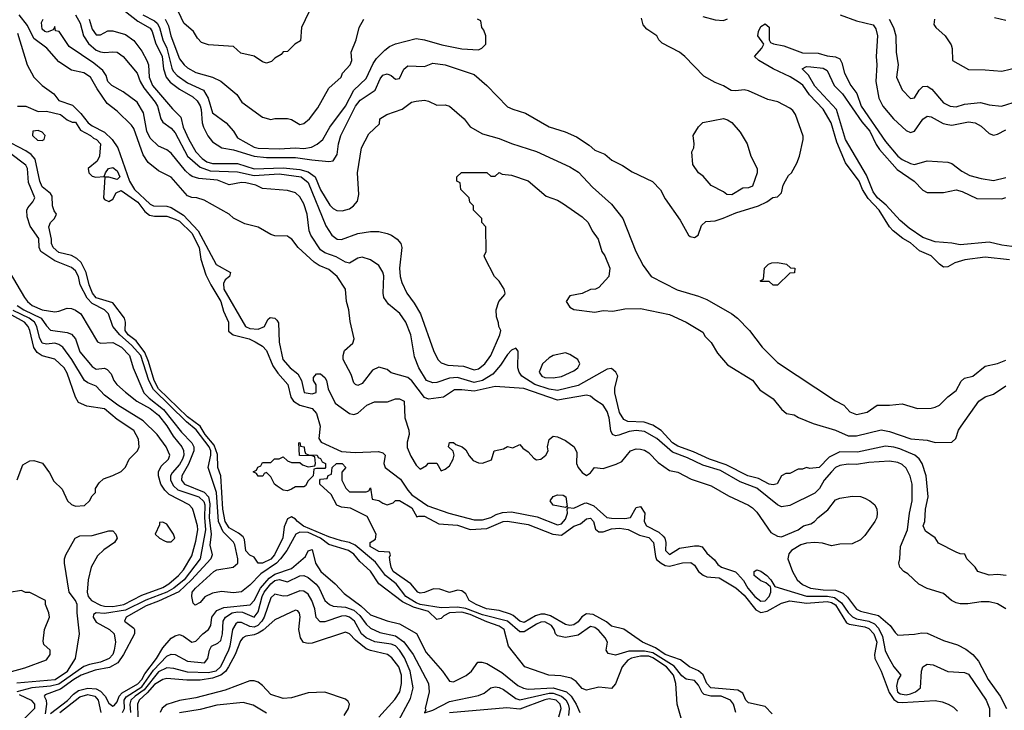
# Model space of a CAD drawing. Header units: inches. Extents: x 1793402 to 1900366, y 320852 to 470679.
# Tile 150 of 256: x 1821901 to 1826642, y 370921 to 374247. Entities that reach past the tile are written whole.
import ezdxf

# ---------------------------------------------------------------- set-up
doc = ezdxf.new("R2010")
doc.units = ezdxf.units.IN
doc.header["$MEASUREMENT"] = 0
doc.layers.add('B8327', color=7, linetype='Continuous')

msp = doc.modelspace()

# ---------------------------------------------------------------- linework, layer by layer
at = {"layer": 'B8327', "color": 4}
for points, elevation in [([(1823330, 374362), (1823258, 374210), (1823254, 374146), (1823226, 374130), (1823190, 374094), (1823170, 374092), (1823160.4, 374079.6), (1823130, 374062), (1823113.6, 374046.4), (1823090, 374038), (1823070, 374044.7), (1823030, 374071.3), (1822966.4, 374086.4), (1822930, 374118), (1822810, 374125.5), (1822777.3, 374137.3), (1822758, 374158), (1822738, 374190), (1822691.3, 374230), (1822665.4, 374285.4)], 236), ([(1826650, 371410.6), (1826610, 371434), (1826570, 371442.8), (1826530, 371442.8), (1826466.3, 371433.7), (1826430, 371433.4), (1826410, 371438), (1826387.3, 371450), (1826350, 371484), (1826270, 371508.4), (1826230, 371528), (1826177.7, 371577.7), (1826158.8, 371590), (1826138.8, 371610), (1826134, 371630), (1826139.1, 371650), (1826142.4, 371710), (1826176.5, 371790), (1826184.9, 371870), (1826198, 371930), (1826198.7, 372010), (1826188.7, 372048.7), (1826170, 372086.8), (1826150, 372105.5), (1826130, 372114.9), (1826090, 372121.6), (1825990, 372114.6), (1825930, 372105.3), (1825890, 372106.4), (1825850, 372099.5), (1825830, 372090.4), (1825810, 372070.4), (1825774.7, 372030), (1825753, 371990), (1825730, 371967.2), (1825610, 371907), (1825570, 371901.3), (1825550, 371910.3), (1825450, 371990.2), (1825370, 372020.7), (1825275.7, 372075.7), (1825190, 372101.6), (1825116.8, 372136.8), (1825044.2, 372164.2), (1824969.5, 372229.5), (1824910, 372263.9), (1824870, 372269.3), (1824836, 372264), (1824786.6, 372246.6), (1824770, 372243.8), (1824756, 372250), (1824746.9, 372266.9), (1824740.3, 372330), (1824730, 372360.7), (1824710, 372390.7), (1824670, 372416), (1824650, 372434.8), (1824630, 372439.1), (1824490, 372414.9), (1824328.3, 372471.7), (1824190, 372481.1), (1824090, 372457.6), (1824030, 372465.3), (1823995.6, 372464.4), (1823942, 372430), (1823870, 372420.4), (1823850, 372428.4), (1823790, 372508.4), (1823770, 372523.7), (1823690, 372546.7), (1823670, 372562), (1823630, 372573.4), (1823600.7, 372559.3), (1823550, 372494.8), (1823530, 372484.9), (1823518, 372490), (1823510, 372498), (1823497.6, 372537.6), (1823459.3, 372610), (1823458, 372630), (1823465.3, 372654.7), (1823504.7, 372690), (1823511, 372710), (1823493.2, 372793.2), (1823486.8, 372850), (1823474.8, 372890), (1823470.5, 372950), (1823430.4, 373010), (1823390, 373043.8), (1823342.7, 373062.8), (1823318.9, 373078.9), (1823242, 373150), (1823210.8, 373190), (1823198.8, 373198.8), (1823190, 373204), (1823130, 373206), (1823110, 373212.7), (1823050, 373247.7), (1822984.5, 373264.5), (1822930, 373291.3), (1822910, 373311), (1822790, 373378), (1822754, 373390), (1822730, 373390.7), (1822710, 373399.1), (1822630, 373488), (1822570, 373519.1), (1822519.9, 373559.9), (1822496.3, 373596.3), (1822450, 373722.8), (1822439.9, 373739.9), (1822370, 373807.3), (1822323.1, 373843.1), (1822273.8, 373913.8), (1822242, 373970), (1822210, 373990.4), (1822150, 374004.2), (1822090, 374043.7), (1822032.4, 374110), (1821970, 374155.8), (1821939.3, 374219.3), (1821899.1, 374270)], 204), ([(1822170.4, 374270), (1822192.9, 374230), (1822209.2, 374169.2), (1822231.9, 374131.9), (1822270, 374100.3), (1822290, 374092), (1822310, 374088.5), (1822350, 374093), (1822370, 374090.5), (1822398.8, 374070), (1822467.3, 373990), (1822482, 373950), (1822499.5, 373919.5), (1822553.1, 373850), (1822564.6, 373830), (1822580.4, 373770), (1822590, 373754), (1822630, 373725.5), (1822650, 373702), (1822709.3, 373589.3), (1822770, 373537.3), (1822819.1, 373519.1), (1822950, 373514.9), (1823030, 373496.3), (1823150, 373504.7), (1823256.3, 373490), (1823290, 373463), (1823374.9, 373254.9), (1823404.9, 373210), (1823430, 373190.7), (1823451.5, 373188.5), (1823530, 373217.3), (1823590, 373227.3), (1823630, 373226.8), (1823670, 373217.3), (1823691.3, 373210), (1823718, 373190), (1823736, 373170), (1823741, 373150), (1823730.6, 373050), (1823733.4, 373010), (1823740.9, 372980.9), (1823764.9, 372930), (1823801.3, 372881.3), (1823830.4, 372830.4), (1823893.2, 372653.2), (1823914.8, 372610), (1823930, 372594.8), (1823963.1, 372583.1), (1824038, 372578), (1824090, 372560.5), (1824110, 372564.9), (1824141.2, 372590), (1824169.2, 372630), (1824213.2, 372730), (1824218, 372750), (1824208, 372770), (1824207.3, 372787.3), (1824196.4, 372816.4), (1824195.3, 372850), (1824209, 372890), (1824236.5, 372923.5), (1824239, 372930), (1824234, 372950), (1824210, 372988), (1824188, 373010), (1824140.4, 373100.4), (1824138, 373110), (1824148, 373130), (1824146, 373250), (1824126, 373270), (1824126, 373290), (1824086, 373330), (1824086, 373350), (1824068.4, 373368.4), (1824066, 373390), (1824026, 373430), (1824022, 373462), (1824006, 373470), (1824006, 373490), (1824028.9, 373511.1), (1824150, 373512), (1824170, 373494), (1824190, 373494), (1824210, 373512), (1824223.6, 373503.6), (1824270, 373498), (1824350, 373471.3), (1824436.9, 373396.9), (1824490, 373378), (1824519.8, 373359.8), (1824610, 373298), (1824638, 373270), (1824658, 373230), (1824686, 373190), (1824704.7, 373130), (1824718, 373110), (1824742, 373050), (1824738, 373010), (1824690, 372958), (1824674, 372950), (1824650, 372948), (1824610, 372928.7), (1824550, 372918), (1824532, 372890), (1824550, 372862), (1824570, 372852), (1824670, 372838), (1824710, 372846), (1824756.5, 372843.5), (1824815.3, 372855.3), (1824890, 372856), (1825030, 372826.8), (1825110, 372790.8), (1825190, 372742), (1825202, 372722), (1825230, 372692), (1825261.4, 372641.4), (1825310, 372584.7), (1825430, 372511), (1825465.2, 372465.2), (1825530, 372421), (1825570, 372371.3), (1825594, 372350), (1825630, 372344.7), (1825650.9, 372330.9), (1825722, 372302), (1825830, 372270.6), (1825890, 372243.8), (1825930, 372242.4), (1826050, 372272), (1826090, 372264.2), (1826191.8, 372228.2), (1826270, 372222.8), (1826310, 372211.3), (1826390, 372212), (1826408, 372230), (1826422, 372270), (1826434, 372290), (1826519, 372410), (1826550, 372430.7), (1826590, 372444), (1826650, 372483.8)], 212), ([(1822410, 374286.5), (1822470, 374240.2), (1822530, 374206.7), (1822539.7, 374190), (1822555.2, 374135.2), (1822587.1, 374070), (1822594, 374010), (1822605.8, 373970), (1822626.5, 373946.5), (1822670, 373913.1), (1822735, 373875), (1822756.1, 373856.1), (1822770, 373833), (1822774.9, 373814.9), (1822780.2, 373750), (1822786.5, 373730), (1822807, 373687), (1822830, 373658.4), (1822874, 373630), (1822930, 373619.7), (1823031, 373590), (1823090, 373583.5), (1823230, 373584.1), (1823308.5, 373571.5), (1823390, 373564.9), (1823410, 373568), (1823430, 373598), (1823435.6, 373650), (1823447.1, 373690), (1823518, 373830), (1823540.8, 373859.2), (1823612.7, 373907.3), (1823637.3, 373962.8), (1823650, 373980.5), (1823670, 373986), (1823690, 373979.1), (1823710, 373960.4), (1823730, 373963.7), (1823751.4, 374008.6), (1823770, 374024.9), (1823850, 374021), (1823890, 374037.3), (1823950, 374030.4), (1824090, 373983), (1824150.7, 373930), (1824250, 373828.2), (1824275.6, 373815.6), (1824336.9, 373796.9), (1824450, 373730.4), (1824527.1, 373707.1), (1824582.4, 373682.4), (1824642.8, 373642.8), (1824670, 373618.8), (1824719.1, 373599.1), (1824752, 373570), (1824804.4, 373544.4), (1824850, 373514), (1824947.7, 373467.7), (1824987.3, 373427.3), (1825010, 373384.7), (1825082, 373282), (1825121, 373210), (1825130, 373202.8), (1825150, 373198), (1825168, 373210), (1825184.7, 373255.3), (1825205.2, 373274.8), (1825250, 373278), (1825289.1, 373290.9), (1825350, 373317.3), (1825458, 373350), (1825498, 373370), (1825528.4, 373391.6), (1825550, 373394), (1825570, 373414), (1825578, 373450), (1825588.4, 373471.6), (1825603.1, 373496.9), (1825618, 373510), (1825643.1, 373556.9), (1825655.3, 373590), (1825674, 373670), (1825673.6, 373686.4), (1825636, 373790), (1825624, 373810), (1825610, 373821.2), (1825551.7, 373851.7), (1825502.9, 373862.9), (1825410, 373905.2), (1825390, 373909), (1825350, 373904), (1825326.3, 373906.3), (1825290, 373929), (1825250, 373945.2), (1825195.5, 373975.5), (1825104, 374070), (1825079, 374090), (1824994.5, 374134.5), (1824979, 374150), (1824968.7, 374170), (1824921.6, 374201.6), (1824902.9, 374222.9), (1824895.1, 374255.1)], 224), ([(1822494.4, 374270), (1822550, 374241.3), (1822563.6, 374230), (1822574.4, 374210), (1822590.2, 374150), (1822610.1, 374110.1), (1822633, 374013), (1822640, 374000), (1822659.1, 373979.1), (1822710, 373943.1), (1822787, 373907), (1822808.7, 373870), (1822830, 373798), (1822896, 373750), (1822930.8, 373710), (1822950, 373678), (1823030, 373633), (1823050, 373627.8), (1823150, 373625.3), (1823230, 373630.4), (1823270, 373627), (1823306.2, 373633.8), (1823332.9, 373647.1), (1823360.9, 373670), (1823394.5, 373730), (1823470, 373830.7), (1823510, 373907.7), (1823570, 373964), (1823603.5, 374036.5), (1823619.5, 374060.5), (1823658.9, 374101.1), (1823682, 374118), (1823710.7, 374130.7), (1823810, 374156.3), (1823850.6, 374150.6), (1823933.6, 374126.4), (1824030, 374106), (1824110, 374102), (1824126, 374110), (1824146, 374130), (1824146, 374170), (1824136.4, 374196.4), (1824126, 374210), (1824122, 374242), (1824106, 374250)], 228), ([(1825190, 374263), (1825250, 374246), (1825290, 374244), (1825309.2, 374250.8)], 224), ([(1825851.3, 374270), (1825930, 374241.3), (1826010, 374222.8), (1826022.8, 374202.8), (1826032.4, 374170), (1826024.4, 374070), (1826027.7, 374030), (1826023, 373950), (1826038.4, 373870), (1826058, 373830), (1826108, 373770), (1826170, 373713), (1826190, 373703.8), (1826210, 373710.5), (1826250, 373767.3), (1826270, 373783), (1826290, 373779.3), (1826347.5, 373747.5), (1826370, 373741.6), (1826390, 373739.3), (1826470, 373755.5), (1826502, 373750), (1826530, 373734.8), (1826570, 373698.8), (1826590, 373691), (1826610, 373696), (1826650, 373717.3)], 224), ([(1826650, 374242.8), (1826595.3, 374255.3)], 236), ([(1826651.1, 371571.1), (1826610, 371576), (1826570, 371571.3), (1826514, 371590), (1826502, 371610), (1826462, 371650), (1826452.7, 371672.7), (1826430, 371674), (1826410, 371682), (1826325.4, 371725.4), (1826310, 371752), (1826263.5, 371783.5), (1826251.3, 371810), (1826258.8, 371830), (1826263, 371890), (1826276.3, 371950), (1826266, 372050), (1826246, 372110), (1826232.9, 372132.9), (1826210.7, 372150), (1826139.9, 372179.9), (1826110, 372188.9), (1826070, 372192.7), (1825935.2, 372164.8), (1825850, 372165.3), (1825799.4, 372140.6), (1825750, 372090.8), (1825706, 372086), (1825689, 372091), (1825670, 372082), (1825650, 372082), (1825610, 372062), (1825590, 372062), (1825568.9, 372051.1), (1825548.7, 372011.3), (1825530, 372006.8), (1825510, 372010.8), (1825458.3, 372038.3), (1825406.8, 372050), (1825302.7, 372102.7), (1825222, 372130), (1825146.2, 372166.2), (1825070, 372192.9), (1825044.2, 372210), (1824990, 372268.7), (1824950, 372294.9), (1824908.2, 372308.2), (1824830, 372312.2), (1824810, 372321.6), (1824790, 372354.8), (1824766.4, 372450), (1824766.4, 372473.6), (1824781, 372530), (1824771.3, 372550), (1824750, 372566.8), (1824730, 372564), (1824590, 372485.8), (1824490, 372461.3), (1824450, 372467.2), (1824381.6, 372490), (1824319.3, 372530), (1824305.5, 372550), (1824300.5, 372570), (1824301, 372650), (1824290, 372664.7), (1824270, 372656), (1824250, 372634.8), (1824216.4, 372583.6), (1824179.3, 372540.7), (1824130, 372509.2), (1824090, 372500.2), (1824010, 372524), (1823970, 372520.9), (1823910, 372499.5), (1823890, 372498.4), (1823860.7, 372510), (1823823.8, 372570), (1823802.8, 372622.8), (1823783.8, 372730), (1823760.5, 372790), (1823731.9, 372831.9), (1823677.5, 372877.5), (1823654.8, 372910), (1823650.6, 372930.6), (1823653.8, 373013.8), (1823650, 373031), (1823630, 373062.8), (1823590, 373090.6), (1823550, 373104), (1823530, 373098.8), (1823490, 373074.8), (1823470, 373078.8), (1823425.3, 373105.3), (1823370, 373124.4), (1823350, 373139.1), (1823303, 373210), (1823295.5, 373230), (1823285.5, 373310), (1823270, 373361), (1823250, 373394.8), (1823230, 373414), (1823190, 373424.9), (1823070, 373434.8), (1823038, 373450), (1822990, 373462), (1822970, 373463.1), (1822910, 373452), (1822854, 373474), (1822763.1, 373483.1), (1822731.9, 373491.9), (1822719.9, 373499.9), (1822699.2, 373519.2), (1822630, 373604), (1822610, 373621), (1822570, 373638.8), (1822530, 373676), (1822513, 373710), (1822498, 373798), (1822467.3, 373850), (1822399, 373899), (1822344.9, 373930), (1822326, 373950), (1822317.6, 373977.6), (1822302.3, 374002.3), (1822257.8, 374037.8), (1822138.8, 374118.8), (1822092, 374190), (1822074, 374194), (1822070, 374214), (1822062, 374198), (1822032.9, 374187.1), (1822022, 374190), (1822010, 374202), (1822006.4, 374233.6), (1822014, 374250)], 208), ([(1822236, 374250), (1822250, 374201), (1822270, 374174), (1822290, 374174.8), (1822326.3, 374193.7), (1822350, 374194), (1822410, 374176.4), (1822450, 374147.3), (1822490, 374095.5), (1822514, 374050), (1822520.8, 374030), (1822525.2, 373970), (1822540.7, 373930), (1822637.3, 373817.3), (1822677.5, 373777.5), (1822689.1, 373730), (1822714.9, 373670), (1822749, 373610), (1822779.1, 373579.1), (1822802.7, 373562.7), (1822830, 373554), (1822950, 373554), (1823030, 373528.6), (1823170, 373532.9), (1823250, 373525.1), (1823290, 373514.8), (1823323.2, 373490), (1823350, 373428.2), (1823394, 373354), (1823410, 373338), (1823428.6, 373328.6), (1823453.8, 373326.2), (1823490, 373336.3), (1823509.2, 373350), (1823527.2, 373372.8), (1823534.5, 373405.5), (1823528.5, 373510), (1823547.6, 373630), (1823582.7, 373697.3), (1823634, 373746), (1823635.3, 373770), (1823668.7, 373790), (1823743.2, 373816.8), (1823788, 373850), (1823810, 373854.8), (1823850, 373858.8), (1823870, 373854.8), (1823910, 373834.8), (1823950, 373836.3), (1823970, 373830.6), (1824042, 373770), (1824070, 373731), (1824130, 373697.3), (1824210, 373675.5), (1824270, 373650.6), (1824390, 373612.7), (1824550, 373539.1), (1824592.3, 373512.3), (1824659.9, 373439.9), (1824750, 373358.8), (1824806, 373290), (1824867.7, 373130), (1824902.8, 373062.8), (1824941, 373010), (1825066.2, 372946.2), (1825170, 372916.3), (1825210, 372899.1), (1825330.3, 372830.3), (1825357.3, 372810), (1825416, 372750), (1825476, 372670), (1825550, 372596), (1825830, 372411), (1825870, 372391), (1825898, 372358), (1825930, 372345.5), (1825982.5, 372357.5), (1826030, 372391.3), (1826090, 372391), (1826150, 372397.3), (1826224.7, 372375.3), (1826290, 372376), (1826310, 372381), (1826330, 372391.3), (1826369.5, 372430.5), (1826410, 372461), (1826434.5, 372505.5), (1826450, 372521), (1826490, 372531), (1826550, 372578.8), (1826610, 372590.8), (1826650, 372607.3)], 216), ([(1822602.3, 374250), (1822617.6, 374217.6), (1822629.1, 374170), (1822670, 374058.8), (1822693.4, 374030), (1822710, 374015.5), (1822750, 373993), (1822830, 373971), (1822870, 373950.8), (1822947.5, 373887.5), (1822971.3, 373850), (1823070, 373778), (1823110, 373766), (1823129, 373771), (1823190, 373771.3), (1823210, 373766), (1823250, 373742.8), (1823270, 373746.8), (1823297.2, 373770), (1823336.6, 373823.4), (1823390, 373918), (1823448.7, 373970), (1823455.3, 373990), (1823493.2, 374030), (1823501.2, 374050), (1823497.2, 374090), (1823521.2, 374150), (1823535.3, 374210), (1823559, 374250)], 232), ([(1826668, 373090), (1826550, 373102.9), (1826452, 373090), (1826404.1, 373075.9), (1826370, 373057.2), (1826350, 373056), (1826330, 373069.3), (1826290, 373109.5), (1826233.6, 373133.6), (1826190, 373172.3), (1826153, 373193), (1826107, 373230), (1826089.6, 373250), (1826039.7, 373330), (1825986.1, 373386.1), (1825959.2, 373430), (1825942.6, 373470), (1825877.3, 373557.2), (1825836.6, 373656.6), (1825808.4, 373750), (1825770, 373816.3), (1825704.9, 373885), (1825671.3, 373931.3), (1825650, 373948.3), (1825611.6, 373971.6), (1825530, 374009.7), (1825460.9, 374050), (1825439, 374070), (1825474, 374110), (1825484, 374130), (1825456, 374170), (1825458.4, 374190), (1825470, 374214), (1825490, 374227.7), (1825510, 374210.8), (1825510.7, 374150.7), (1825516.9, 374136.9), (1825530.6, 374130.6), (1825581.4, 374121.4), (1825670, 374087.6), (1825746, 374086), (1825790, 374073.4), (1825828.9, 374068.9), (1825850, 374059.1), (1825859.9, 374039.9), (1825872.7, 373990), (1825902.6, 373930), (1825931.4, 373891.4), (1825953.6, 373830), (1826070, 373660.4), (1826130, 373590.3), (1826150, 373573.1), (1826190, 373554), (1826210, 373550.5), (1826270, 373567.3), (1826370, 373560.7), (1826390, 373554), (1826437.4, 373517.4), (1826476.3, 373496.3), (1826530, 373481.7), (1826590, 373472.4), (1826650, 373486.4)], 216), ([(1826088.2, 374250), (1826108.2, 374210), (1826119.3, 374170), (1826120.7, 374090), (1826130.8, 374030), (1826122.8, 373970), (1826151, 373910), (1826190, 373866.8), (1826210, 373871.3), (1826232.1, 373907.9), (1826250, 373926), (1826270, 373926.8), (1826292.5, 373912.5), (1826350, 373846.8), (1826382, 373830), (1826410, 373828), (1826450, 373840.4), (1826528, 373848), (1826570, 373837.3), (1826629.1, 373830.9), (1826710, 373856)], 228), ([(1826306, 374250), (1826303.6, 374223.6), (1826312, 374210), (1826358, 374170), (1826386.4, 374126.4), (1826391.6, 374108.4), (1826392, 374050), (1826470, 374006.8), (1826550, 374006), (1826630, 373998.8), (1826710, 374018.8)], 232), ([(1821890, 374181.6), (1821936.9, 374030), (1821968.8, 373970), (1822009.4, 373929.4), (1822065.5, 373890), (1822090, 373858), (1822155, 373835), (1822195.8, 373795.8), (1822231.6, 373750), (1822250, 373735.5), (1822310, 373705.5), (1822346.3, 373670), (1822373.1, 373630), (1822430.2, 373470), (1822454.3, 373430), (1822530, 373358.7), (1822544.9, 373350), (1822610, 373349.1), (1822630, 373342), (1822690, 373305), (1822761.1, 373230), (1822847.7, 373067.7), (1822916, 373030), (1822911.3, 373010), (1822890, 372994), (1822883, 372977), (1822884, 372950), (1822987.7, 372770), (1823010, 372759.5), (1823050, 372756.4), (1823079.3, 372770), (1823096, 372804), (1823107.2, 372812.8), (1823130.4, 372810.4), (1823139.9, 372799.9), (1823147.1, 372787.1), (1823150, 372694), (1823168, 372610), (1823202.8, 372570), (1823241.1, 372541.1), (1823258.8, 372510), (1823271.6, 372451.6), (1823310, 372446), (1823328, 372452), (1823328.4, 372488.4), (1823315.3, 372510), (1823316.4, 372523.6), (1823330, 372542), (1823350, 372541), (1823370, 372524.7), (1823378.8, 372510), (1823386, 372470), (1823420.4, 372400.4), (1823490, 372350.4), (1823510, 372346), (1823530, 372352.2), (1823572.3, 372390), (1823610, 372406), (1823672.7, 372407.3), (1823710, 372421), (1823730, 372420.5), (1823752.2, 372410), (1823754.9, 372330), (1823775.5, 372270), (1823777.3, 372250), (1823767, 372213), (1823767.4, 372187.4), (1823784.4, 372144.4), (1823810, 372102), (1823830, 372082), (1823860.4, 372099.6), (1823870, 372112), (1823910, 372112), (1823930, 372074), (1823950, 372082), (1823970, 372098), (1823989.2, 372130), (1823993.2, 372150), (1823988.9, 372168.9), (1823966, 372190), (1823970, 372211.3), (1823990, 372211), (1824001, 372201), (1824031.3, 372190), (1824050, 372176), (1824066.2, 372146.2), (1824084.4, 372124.4), (1824110, 372113.4), (1824130, 372110.7), (1824172.9, 372127.1), (1824186, 372170), (1824230, 372181), (1824250, 372191.3), (1824275.3, 372184.7), (1824310, 372202), (1824323.5, 372183.5), (1824350, 372166), (1824376.1, 372136.1), (1824390, 372127.7), (1824410, 372130.6), (1824434, 372150), (1824446, 372170), (1824442, 372190), (1824450, 372224.7), (1824470, 372241), (1824490, 372238.8), (1824530, 372220.7), (1824570.6, 372190), (1824583.4, 372163.4), (1824583, 372110), (1824590, 372091.3), (1824610, 372066), (1824630, 372051.3), (1824650, 372064.7), (1824669.2, 372090.8), (1824710, 372086.4), (1824774, 372106), (1824800.1, 372119.9), (1824842.7, 372170), (1824870, 372180.4), (1824890, 372179.5), (1824910, 372174.6), (1824930, 372161.3), (1824975.3, 372115.3), (1825030, 372076.5), (1825070, 372068.8), (1825134.7, 372034.7), (1825230, 372001.7), (1825313.9, 371953.9), (1825410, 371908.4), (1825430, 371895.8), (1825450, 371874.9), (1825518, 371778), (1825550, 371759.3), (1825570, 371756.3), (1825649.5, 371790.5), (1825675.3, 371810), (1825710, 371819.1), (1825729, 371830), (1825746, 371850), (1825792.7, 371887.3), (1825830, 371934.4), (1825850, 371942.4), (1825910, 371952.4), (1825950, 371950.4), (1825970, 371943), (1825994.8, 371930), (1826019.1, 371910), (1826028, 371890), (1826030.4, 371870), (1826028.2, 371850), (1826018.4, 371830), (1825970, 371763.7), (1825950, 371742.7), (1825910, 371722.7), (1825850, 371722), (1825810, 371714), (1825766, 371726), (1825730, 371729.3), (1825690, 371726), (1825662.5, 371717.5), (1825618, 371690), (1825604.9, 371675.1), (1825600.5, 371650), (1825622.4, 371590), (1825644.4, 371550), (1825670, 371527.2), (1825709.3, 371509.3), (1825770, 371501.3), (1825830, 371499.6), (1825866.1, 371486.1), (1825886.5, 371466.5), (1825930, 371408.9), (1825950, 371399), (1826037, 371377), (1826093.4, 371330), (1826115.9, 371295.9), (1826130, 371282.8), (1826210, 371287.7), (1826245.4, 371294.6), (1826270, 371292.4), (1826350, 371258), (1826416.8, 371236.8), (1826456.4, 371216.4), (1826490.3, 371190.3), (1826517.4, 371157.4), (1826563.8, 371070), (1826622, 370990), (1826652.7, 370930)], 196), ([(1826750, 373146), (1826630, 373161.6), (1826570, 373176.3), (1826430, 373163.6), (1826390, 373171.6), (1826310, 373177.7), (1826250, 373197.7), (1826183.3, 373243.3), (1826140.7, 373280.7), (1826073.4, 373353.4), (1826031.1, 373390), (1826010, 373418), (1825979, 373499), (1825877.7, 373670), (1825834, 373814), (1825730, 373927), (1825699.7, 373979.7), (1825669, 374011), (1825690, 374021), (1825710, 374020.7), (1825770, 374014.4), (1825790, 374002.8), (1825823, 373930), (1825863.8, 373890), (1825956, 373756), (1825994.7, 373710), (1826025.3, 373645.3), (1826041.4, 373621.4), (1826126.2, 373526.2), (1826208, 373470), (1826250, 373426), (1826270, 373414.8), (1826350, 373415.5), (1826410, 373428.2), (1826439.9, 373419.9), (1826510, 373386.4), (1826630, 373384.9), (1826649.5, 373390.5)], 212), ([(1821890.8, 373830.8), (1821930, 373830.6), (1821990, 373804.9), (1822030, 373807.3), (1822098, 373790), (1822130, 373764.7), (1822154, 373754), (1822170, 373753), (1822194.6, 373714.6), (1822242.8, 373690), (1822256.4, 373676.4), (1822270.8, 373670), (1822290.5, 373650), (1822286, 373590), (1822274.9, 373565.1), (1822230.8, 373530), (1822234, 373510), (1822250, 373494), (1822268.1, 373488.1), (1822308.7, 373491.3), (1822314, 373510), (1822329.6, 373530.4), (1822350, 373534.9), (1822370, 373519.1), (1822384, 373490), (1822370, 373478), (1822330, 373489.2), (1822311.6, 373488.4), (1822304.9, 373390), (1822310, 373381), (1822330, 373370.8), (1822350, 373382.8), (1822366, 373414), (1822390, 373424), (1822470, 373368.4), (1822503.2, 373323.2), (1822526.1, 373306.1), (1822550, 373300.8), (1822610, 373301.1), (1822650, 373287), (1822670, 373276.5), (1822730, 373218.9), (1822765.2, 373150), (1822773.5, 373093.5), (1822798, 373018), (1822821.6, 372970), (1822870.2, 372890), (1822882.8, 372842.8), (1822906, 372790), (1822907, 372747), (1822928.9, 372728.9), (1823006, 372710), (1823035.8, 372695.8), (1823070, 372674.8), (1823090, 372654), (1823120.2, 372580.2), (1823144.3, 372544.3), (1823191.8, 372490), (1823207.1, 372430), (1823220.2, 372410), (1823250, 372391.3), (1823310, 372374.9), (1823330.2, 372350.2), (1823347.9, 372290), (1823341.5, 372230), (1823352.9, 372212.9), (1823450, 372167.3), (1823517.1, 372162.9), (1823628.3, 372168.3), (1823650, 372160.7), (1823660.7, 372150), (1823654, 372110), (1823661.3, 372090), (1823734.5, 372034.5), (1823770, 371981.3), (1823790, 371959.6), (1823866.4, 371906.4), (1823966.8, 371870), (1824090, 371839), (1824130, 371838.5), (1824170, 371849.2), (1824196, 371864), (1824226.1, 371873.9), (1824270, 371876.9), (1824393.4, 371853.4), (1824490, 371813.7), (1824510, 371819.5), (1824530, 371842), (1824539.5, 371870), (1824538, 371890), (1824542, 371898), (1824570, 371894.8), (1824620.9, 371919.1), (1824630, 371920.7), (1824665.7, 371905.7), (1824727.7, 371850), (1824750, 371846), (1824814.9, 371845.1), (1824842, 371850), (1824870, 371898), (1824890, 371902), (1824910.7, 371870.7), (1824907.3, 371830), (1824918.8, 371810), (1824978.9, 371778.9), (1824999.9, 371759.9), (1825007.7, 371750), (1825012, 371730), (1825011.3, 371690), (1825030, 371671.3), (1825078, 371702), (1825150, 371714), (1825170, 371714), (1825187.9, 371707.9), (1825210, 371678), (1825246.4, 371646.4), (1825263.4, 371623.4), (1825281, 371610), (1825347.3, 371587.3), (1825358, 371578), (1825386.4, 371546.4), (1825407.2, 371510), (1825440.4, 371470), (1825470, 371446.7), (1825490, 371448.5), (1825509.3, 371470), (1825517.2, 371490), (1825518, 371510), (1825516.4, 371516.4), (1825494.6, 371534.6), (1825470, 371544), (1825438, 371570), (1825438, 371590), (1825450, 371598), (1825470, 371591.3), (1825498, 371570), (1825518, 371550), (1825538, 371518), (1825690, 371471.1), (1825790.1, 371470.1), (1825824.4, 371464.4), (1825858.5, 371438.5), (1825890, 371391.8), (1825910.9, 371370.9), (1825930, 371362), (1825990, 371351.1), (1826017.2, 371337.2), (1826036.2, 371316.2), (1826056.3, 371276.3), (1826069.1, 371209.1), (1826081.4, 371181.4), (1826110, 371131), (1826144.7, 371090), (1826130, 371068.7), (1826122.6, 371037.4), (1826127.6, 371010), (1826141, 371001), (1826170, 370996), (1826190, 371001.1), (1826215.3, 371010), (1826238, 371030), (1826242.7, 371110), (1826250, 371130.8), (1826270, 371142.8), (1826299.8, 371139.8), (1826370, 371107.3), (1826450, 371102.8), (1826470, 371094.8), (1826554.9, 370970), (1826570.4, 370930), (1826570.5, 370890)], 192), ([(1825090, 370872.7), (1825066.6, 370950), (1825060.7, 371050), (1825049.8, 371090), (1825015.5, 371130), (1824950, 371174.5), (1824930, 371181.6), (1824890, 371181.9), (1824847.8, 371172.2), (1824830, 371162), (1824802, 371130), (1824770, 371049.4), (1824750, 371026.6), (1824690, 371033.2), (1824630, 371017.6), (1824610, 371025.7), (1824580.4, 371060.4), (1824555.8, 371075.8), (1824506.5, 371086.5), (1824448.7, 371090), (1824334, 371130), (1824255.6, 371230), (1824233.6, 371310), (1824210, 371326), (1824150, 371347), (1824070, 371382.6), (1824030, 371393.7), (1823970, 371389.9), (1823943.2, 371376.8), (1823930, 371364), (1823910, 371358.9), (1823870, 371396.5), (1823797.3, 371417.3), (1823743.9, 371443.9), (1823631, 371531), (1823590, 371591.8), (1823538.6, 371638.6), (1823510, 371673), (1823485.2, 371690), (1823390, 371720.3), (1823349.8, 371750), (1823290, 371778.1), (1823250, 371779.8), (1823230.2, 371769.8), (1823188.2, 371690), (1823157.8, 371650), (1823137.2, 371630), (1823062.3, 371577.7), (1823010, 371524.2), (1822970, 371491.3), (1822930, 371487.2), (1822873, 371493), (1822830, 371485.1), (1822793, 371467), (1822770, 371440.7), (1822746.8, 371426.8), (1822736.6, 371436.6), (1822729.8, 371469.8), (1822731.9, 371490), (1822748.1, 371510), (1822836.3, 371590), (1822850, 371597.1), (1822929.8, 371610.2), (1822951.1, 371630), (1822951.9, 371650), (1822937.4, 371717.4), (1822930.6, 371730.6), (1822881.1, 371781.1), (1822858.9, 371830), (1822849.5, 371969.5), (1822808.2, 372090), (1822821.5, 372150), (1822821, 372170), (1822813.3, 372190), (1822751.6, 372271.6), (1822704.7, 372310), (1822545.6, 372465.6), (1822523.8, 372510), (1822484.6, 372630), (1822439.7, 372679.7), (1822383.2, 372730), (1822349.7, 372770), (1822329.6, 372830), (1822309.5, 372850), (1822250, 372880.8), (1822226.5, 372906.5), (1822192.9, 372970), (1822184, 373010), (1822170, 373036.9), (1822150, 373053), (1822070, 373086.2), (1822003.7, 373130), (1821994.7, 373150), (1821993.8, 373193.8), (1821952.3, 373252.3), (1821937.5, 373297.5), (1821935.8, 373330), (1821939.8, 373340.3), (1821964.5, 373370), (1821974, 373390), (1821942.9, 373462.9), (1821938, 373530), (1821930, 373547), (1821712.5, 373710)], 196), ([(1825348.7, 370910), (1825337.6, 370950), (1825324.5, 370970), (1825279, 370990), (1825228.5, 370988.5), (1825197.3, 370997.3), (1825186.6, 371006.6), (1825170, 371042), (1825150, 371064.2), (1825110, 371071.3), (1825090, 371087.8), (1825053.3, 371133.3), (1824950, 371198), (1824910, 371206.5), (1824833.6, 371206.4), (1824770, 371186.6), (1824734, 371194), (1824725.2, 371210), (1824731.8, 371250), (1824720.5, 371270), (1824690, 371305.6), (1824670, 371319.6), (1824650, 371324.5), (1824590, 371283), (1824530, 371272.4), (1824490, 371279.5), (1824480.7, 371290), (1824475.4, 371310), (1824462, 371330), (1824430, 371347.2), (1824410, 371345.1), (1824390, 371336.1), (1824330, 371299.8), (1824310, 371299.7), (1824249.6, 371350), (1824130, 371380.2), (1824050, 371412.1), (1824010, 371418), (1823930, 371414.3), (1823830, 371431.4), (1823810, 371438.7), (1823759.8, 371470), (1823714.5, 371530), (1823662.3, 371570), (1823614.4, 371634.4), (1823516.6, 371716.7), (1823490, 371729.8), (1823450, 371737), (1823390, 371755.9), (1823267.8, 371807.8), (1823238.7, 371830), (1823230, 371842), (1823210, 371853.6), (1823190, 371844), (1823175.1, 371804.9), (1823168.1, 371751.9), (1823128.2, 371670), (1823110, 371649.7), (1823070, 371629.6), (1823049.3, 371629.3), (1823030, 371658), (1823010, 371669), (1822990, 371689), (1822983.6, 371743.6), (1822976.9, 371756.9), (1822954.9, 371774.9), (1822910, 371800.5), (1822889.8, 371830), (1822879.8, 371890), (1822869.8, 372049.8), (1822855.6, 372090), (1822853.8, 372153.8), (1822838, 372198), (1822794.6, 372250), (1822769.9, 372289.9), (1822710, 372335), (1822569.9, 372470), (1822548, 372510), (1822521.8, 372601.7), (1822503.7, 372643.7), (1822461.3, 372701.3), (1822423.5, 372730), (1822409.7, 372750), (1822411.2, 372790), (1822405.1, 372810), (1822350, 372884.2), (1822270, 372907.6), (1822251.2, 372930), (1822235.1, 372970), (1822221.4, 373030), (1822197.3, 373077.3), (1822176.8, 373096.8), (1822151, 373111), (1822090, 373125.4), (1822062.9, 373150), (1822054.5, 373170), (1822054.5, 373190), (1822042, 373250), (1822049.2, 373270), (1822069, 373290), (1822079, 373310), (1822067.2, 373327.2), (1822059.5, 373350), (1822057.2, 373397.2), (1822049.3, 373410), (1822010, 373442.7), (1821997.6, 373470), (1821975.9, 373575.9), (1821957.1, 373597.1), (1821930, 373616), (1821826, 373670)], 192), ([(1821850, 373034), (1821924.2, 372910), (1821938.7, 372890), (1821961.6, 372870), (1822010, 372849.8), (1822070, 372840.7), (1822090, 372842.9), (1822130, 372858), (1822150, 372856.9), (1822170, 372848.2), (1822196.3, 372830), (1822276.3, 372696.3), (1822290, 372689.6), (1822350, 372692.4), (1822391.6, 372670), (1822429.8, 372630), (1822448.2, 372570), (1822499.3, 372450), (1822524.5, 372424.5), (1822593.9, 372370), (1822681.1, 372261.1), (1822729.7, 372210), (1822739.1, 372190), (1822739.8, 372170), (1822713.9, 372106.1), (1822682.6, 372050), (1822679.7, 372030), (1822695.1, 372010), (1822790, 371972.3), (1822811.1, 371950), (1822816.1, 371916.1), (1822813.5, 371850), (1822823, 371770), (1822816.8, 371716.8), (1822828.2, 371670), (1822821.1, 371650), (1822728.2, 371550), (1822667.7, 371492.3), (1822570, 371446.1), (1822510, 371424), (1822414.5, 371370), (1822406, 371350), (1822450, 371316.2), (1822454.7, 371310), (1822453.7, 371290), (1822401.5, 371190), (1822374.2, 371150), (1822333.3, 371126.7), (1822265.2, 371114.8), (1822196.9, 371090), (1822161.5, 371070), (1822096.9, 371023.1), (1822024.2, 370995.8), (1822018.4, 370990), (1822028.2, 370970), (1822029.8, 370950), (1822023.6, 370903.6)], 204), ([(1821887.1, 371052.9), (1822071.8, 371070), (1822131, 371110), (1822169.6, 371170), (1822189.2, 371289.2), (1822178, 371390), (1822178.4, 371430), (1822169.4, 371450), (1822139.6, 371490), (1822117.2, 371630), (1822117.2, 371650), (1822124, 371670), (1822168.7, 371750), (1822190, 371761), (1822250, 371762.8), (1822330, 371786), (1822350, 371784.7), (1822364.7, 371770), (1822370.8, 371750), (1822358, 371730), (1822305.8, 371694.2), (1822275.2, 371664.8), (1822244.9, 371610), (1822230.5, 371550), (1822225.5, 371490), (1822230.6, 371470), (1822247.3, 371450), (1822290, 371426.9), (1822310, 371422.2), (1822350, 371421), (1822402, 371430), (1822490, 371475.8), (1822590, 371512.6), (1822619.7, 371530), (1822666.6, 371570), (1822690, 371598.4), (1822730, 371664.9), (1822750, 371736), (1822758.3, 371790), (1822756.9, 371810), (1822738, 371878), (1822732.9, 371892.9), (1822717.2, 371910), (1822620.8, 371960.8), (1822600.6, 371980.6), (1822581.6, 372010), (1822569.5, 372050), (1822569.5, 372070), (1822582.6, 372097.4), (1822618, 372130), (1822623.7, 372150), (1822607, 372190), (1822562.9, 372250), (1822495.7, 372315.7), (1822374, 372390), (1822310, 372438.4), (1822270, 372482.4), (1822230, 372498), (1822214, 372510), (1822152.8, 372610), (1822109.6, 372670), (1822090, 372683.5), (1822070, 372689.7), (1822030, 372684), (1822009, 372689), (1821996.3, 372716.3), (1821984.1, 372770), (1821973.1, 372790), (1821946.9, 372810), (1821870, 372845.9)], 212), ([(1821889.7, 372870), (1821921.3, 372850), (1822004, 372810), (1822030, 372772.3), (1822050, 372752), (1822130, 372740.9), (1822150, 372733.2), (1822169.6, 372709.6), (1822190, 372647), (1822250, 372577.2), (1822270, 372564), (1822310, 372568.7), (1822323.1, 372563.1), (1822342, 372542), (1822354, 372510), (1822369.3, 372490), (1822410, 372453.2), (1822465.2, 372410), (1822530, 372375.1), (1822570, 372342.9), (1822610, 372291.8), (1822640.9, 372240.9), (1822682, 372190), (1822690, 372172.7), (1822690.8, 372150), (1822685.1, 372130), (1822670, 372104.2), (1822635.3, 372064.7), (1822627.3, 372050), (1822627.4, 372030), (1822641.5, 372001.5), (1822662.6, 371982.6), (1822764.5, 371950), (1822787.2, 371927.2), (1822791.9, 371910), (1822790.5, 371850), (1822796.5, 371790), (1822770.9, 371650), (1822692.7, 371550), (1822642.7, 371510), (1822610, 371490.9), (1822508.9, 371451.1), (1822410, 371403.2), (1822310, 371387.9), (1822269.7, 371390.3), (1822257.2, 371382.8), (1822255.6, 371370), (1822270, 371345.6), (1822334, 371310), (1822356, 371290), (1822362, 371250), (1822356.3, 371210), (1822349.6, 371190), (1822331.6, 371170), (1822290, 371152.9), (1822237.7, 371142.3), (1822210, 371131.5), (1822090, 371046.5), (1822050, 371036.8), (1821959, 371030), (1821887.3, 371010)], 208), ([(1821888.9, 372031.1), (1821916.4, 372103.6), (1821950, 372122), (1821970, 372124.7), (1822010.7, 372110.7), (1822045.4, 372065.4), (1822065.4, 372025.4), (1822105.4, 371985.4), (1822132, 371930), (1822150, 371912), (1822170, 371904.7), (1822212.9, 371907.1), (1822238, 371930), (1822250, 371954), (1822266, 371970), (1822266, 371990), (1822283.1, 372016.9), (1822304.7, 372035.3), (1822350, 372051.3), (1822390, 372072), (1822410, 372092), (1822428.7, 372130), (1822469, 372170), (1822476, 372190), (1822472.9, 372227.1), (1822450, 372269), (1822370, 372320.9), (1822310, 372373), (1822225.1, 372385.1), (1822184.2, 372404.2), (1822169.6, 372429.6), (1822130, 372545.2), (1822115.1, 372570), (1822070, 372612), (1822010, 372628), (1821984.9, 372644.9), (1821969.1, 372669.1), (1821950.8, 372750), (1821942.3, 372770), (1821924.4, 372790), (1821863.9, 372823.9)], 216), ([(1825524.9, 370904.9), (1825490, 370939.7), (1825410, 370957), (1825397, 370970), (1825383.9, 371003.9), (1825358.4, 371018.4), (1825229.1, 371029.1), (1825210, 371049.6), (1825191.7, 371091.7), (1825170, 371111.5), (1825126, 371130), (1825083.7, 371163.7), (1825010, 371189.8), (1824962.4, 371222.4), (1824899.3, 371250), (1824810, 371312.3), (1824750, 371326.6), (1824727.3, 371347.2), (1824661.8, 371381.8), (1824630, 371385.1), (1824607.9, 371372.1), (1824590, 371347.6), (1824570, 371333.6), (1824550, 371329.7), (1824530, 371334), (1824456.6, 371376.6), (1824430, 371384.5), (1824410, 371383.8), (1824384.2, 371375.8), (1824330, 371344.4), (1824310, 371349.7), (1824277.8, 371377.8), (1824264.1, 371384.1), (1824210, 371402), (1824148.7, 371410), (1824099, 371430), (1824065.2, 371450), (1824050, 371482), (1824030, 371497.2), (1824010, 371499.3), (1823970, 371489.3), (1823924.1, 371504.1), (1823893.7, 371506.3), (1823850, 371489.3), (1823830, 371486), (1823818, 371490), (1823784, 371530), (1823699.5, 371590), (1823689.6, 371610), (1823684.7, 371635.3), (1823682, 371658), (1823686, 371670), (1823682, 371682), (1823630, 371686.6), (1823589.4, 371710), (1823588, 371730), (1823614, 371746), (1823617.2, 371770), (1823574.6, 371854.6), (1823494.6, 371894.6), (1823450, 371899), (1823429, 371909), (1823400.4, 371960.4), (1823346, 372010), (1823346, 372030), (1823350, 372034), (1823382, 372038), (1823387.3, 372052.7), (1823402, 372058), (1823406, 372090), (1823426, 372110), (1823454, 372110), (1823472, 372090), (1823452.7, 372067.3), (1823452, 372030), (1823471.6, 371991.6), (1823490, 371974), (1823570, 371974), (1823582, 371978), (1823590, 371992), (1823598, 371938), (1823630, 371932), (1823650, 371918), (1823670, 371911.3), (1823699, 371921), (1823710, 371932), (1823730, 371931.3), (1823790, 371896), (1823812.7, 371852.7), (1823823.1, 371856.9), (1823850, 371856.3), (1823919.8, 371819.8), (1824010, 371813.4), (1824070, 371791.8), (1824150, 371796.5), (1824229, 371830), (1824250, 371831.7), (1824350, 371815.6), (1824468.9, 371768.9), (1824510, 371764.4), (1824570, 371808), (1824600.9, 371819.1), (1824630, 371844), (1824650, 371846.8), (1824664, 371830), (1824673.4, 371793.4), (1824690, 371780.7), (1824710, 371780.5), (1824750, 371795.6), (1824790, 371798.9), (1824831.2, 371791.2), (1824885.1, 371765.1), (1824930, 371754), (1824953.8, 371730), (1824962, 371662), (1824968.1, 371648.1), (1824989.2, 371629.2), (1825010, 371619), (1825030, 371615.8), (1825092, 371632), (1825133.1, 371633.1), (1825150, 371620.7), (1825170.4, 371590), (1825191.4, 371571.4), (1825210, 371564.2), (1825270, 371559.1), (1825350, 371510.2), (1825390, 371474.9), (1825445.5, 371405.4), (1825470, 371391.4), (1825500.7, 371399.3), (1825570, 371437.6), (1825610, 371448.7), (1825690, 371437.5), (1825790, 371444.8), (1825810, 371440.6), (1825830, 371428.9), (1825882.7, 371342.7), (1825895.4, 371335.4), (1825970, 371323.2), (1825990, 371315.2), (1826013.2, 371290), (1826029, 371250), (1826016.9, 371190), (1826018, 371170), (1826048.9, 371110), (1826087.3, 371007.3), (1826110, 370972.6), (1826130, 370960.7), (1826150, 370958.5), (1826310, 370968.1), (1826342.4, 370962.4), (1826371.2, 370951.2), (1826396.9, 370936.9), (1826416.5, 370916.5)], 188), ([(1822050, 370905.6), (1822131.7, 370968.3), (1822160.4, 370999.6), (1822184.2, 371015.8), (1822230, 371027.7), (1822270, 371024.2), (1822290, 371013.3), (1822312.9, 370990), (1822330, 370955.1), (1822350, 370941.3), (1822356.1, 370943.9), (1822370, 370961.2), (1822379.7, 370990), (1822394.2, 371005.8), (1822470, 371048.4), (1822489.2, 371070), (1822503.5, 371096.5), (1822560.2, 371170), (1822590, 371222.6), (1822630, 371268), (1822650, 371280.5), (1822670, 371285.6), (1822690, 371278.4), (1822730, 371249.6), (1822750, 371254), (1822783.1, 371290), (1822810.4, 371310), (1822821.1, 371330), (1822826.7, 371370), (1822850, 371402.6), (1822884.3, 371415.7), (1823011, 371429), (1823030, 371449.6), (1823060.9, 371510), (1823102.4, 371557.6), (1823130, 371576.2), (1823210, 371604), (1823277.7, 371662.3), (1823290, 371688.7), (1823310, 371696), (1823325.6, 371630), (1823351.5, 371590), (1823420.5, 371530), (1823463.7, 371483.7), (1823544.6, 371424.6), (1823590, 371380.5), (1823670, 371351.8), (1823730, 371338.4), (1823811.5, 371291.5), (1823858.9, 371198.9), (1823937, 371110), (1823970, 371061.2), (1823990, 371058), (1824050.5, 371089.5), (1824076, 371110), (1824107.3, 371152.7), (1824126.8, 371153.2), (1824150, 371147), (1824223.3, 371103.3), (1824300.3, 371040.3), (1824327.3, 371027.2), (1824350, 371022.2), (1824470, 371028.6), (1824534.7, 371010), (1824556.4, 370990), (1824581, 370950), (1824598.4, 370910)], 204), ([(1822396.1, 370910), (1822405.2, 370930), (1822403.5, 370970), (1822413.3, 370986.7), (1822490, 371035), (1822545.5, 371114.5), (1822610, 371182.4), (1822630, 371191.8), (1822649.6, 371189.6), (1822710, 371158), (1822791, 371150), (1822807.7, 371170), (1822814.9, 371210), (1822824, 371230), (1822856, 371244), (1822870, 371257.2), (1822878.5, 371290), (1822881.1, 371350), (1822892.2, 371370), (1822924.9, 371390), (1822950, 371394.8), (1822973.4, 371393.4), (1823030, 371369.7), (1823050, 371396), (1823069.4, 371470), (1823078.9, 371490), (1823110, 371530.8), (1823130, 371546.2), (1823150.7, 371550.7), (1823190, 371540.5), (1823250, 371568), (1823270, 371569.6), (1823290, 371560.7), (1823328.5, 371528.4), (1823342.9, 371510), (1823369.8, 371449.8), (1823393.2, 371430), (1823410, 371423), (1823470, 371418.2), (1823510, 371402.8), (1823538.5, 371378.5), (1823570, 371336.3), (1823590, 371317.4), (1823635.5, 371295.5), (1823710, 371280.4), (1823751.6, 371251.6), (1823796.3, 371190), (1823869.5, 371050), (1823872.3, 371010), (1823854, 370930), (1823856.4, 370923.6), (1823850, 370908.7), (1823890, 370922.4), (1823970, 370964.2), (1824110, 370992), (1824137, 371003), (1824170, 371029.3), (1824190, 371034.5), (1824210, 371031.8), (1824230, 371021.6), (1824290, 370977.4), (1824310, 370972.2), (1824450, 371003.4), (1824470, 371003.4), (1824509.7, 370990), (1824530.9, 370970.9), (1824541.8, 370950), (1824546.3, 370930), (1824543.7, 370896.3)], 208), ([(1821850, 371104.9), (1821926, 371126), (1822030, 371164.7), (1822048, 371190), (1822048, 371210), (1822018, 371238), (1822014.6, 371254.6), (1822021.2, 371310), (1822044, 371370), (1822042, 371390), (1822026, 371430), (1822026, 371450), (1821950, 371488.7), (1821929.1, 371489.1), (1821910, 371498), (1821850, 371489.2)], 216), ([(1823714, 370850), (1823782.5, 370977.5), (1823795.8, 371030), (1823780.9, 371110), (1823754.2, 371174.2), (1823730, 371211.3), (1823710, 371231.1), (1823690, 371240.4), (1823610.8, 371250.8), (1823570, 371269.7), (1823547.4, 371290), (1823513.7, 371350), (1823490, 371369.7), (1823470, 371375.6), (1823450, 371374.7), (1823370, 371347.3), (1823347.6, 371347.6), (1823328.2, 371368.2), (1823322.3, 371410), (1823308.3, 371450), (1823290, 371480.7), (1823270, 371494.7), (1823250, 371495.8), (1823190, 371473), (1823170, 371471.5), (1823130, 371480.9), (1823110, 371462.7), (1823078.4, 371370), (1823067.2, 371350), (1823048.4, 371330), (1823030, 371322.3), (1823010, 371324.8), (1822970, 371344.7), (1822950, 371343.6), (1822942.6, 371337.4), (1822926.5, 371310), (1822913.8, 371230), (1822906.7, 371210), (1822868.8, 371130), (1822846, 371110), (1822810, 371101.8), (1822710, 371104.2), (1822642.6, 371122.6), (1822610, 371125.1), (1822570, 371106.4), (1822500.3, 371019.7), (1822457.2, 370990), (1822436.5, 370970), (1822432, 370950), (1822434.3, 370910)], 212), ([(1823630, 370888), (1823707.3, 370972.7), (1823731.3, 371010), (1823740.4, 371050), (1823740.4, 371090), (1823726.9, 371130), (1823693.6, 371173.6), (1823672, 371190), (1823590, 371208.4), (1823570, 371217.7), (1823518.8, 371258.8), (1823490, 371289.4), (1823470, 371298), (1823310, 371244.5), (1823290, 371242.7), (1823267.3, 371247.3), (1823252.7, 371270), (1823245.1, 371310), (1823251.9, 371371.9), (1823249.2, 371389.2), (1823240.4, 371400.4), (1823230, 371404), (1823130, 371357), (1823072.8, 371307.2), (1823050, 371292.8), (1823030, 371284.4), (1822990, 371278.7), (1822976.3, 371270), (1822964.9, 371255), (1822938.6, 371190), (1822906.8, 371130), (1822891.6, 371108.4), (1822870.1, 371089.9), (1822830, 371075.2), (1822770, 371066.8), (1822706.6, 371066.6), (1822610, 371074.3), (1822590, 371069.7), (1822550, 371044.8), (1822515.2, 371004.8), (1822476.1, 370970), (1822468.4, 370950), (1822470.2, 370889.8)], 216), ([(1823463.6, 370896.4), (1823484, 370930), (1823488.7, 370950), (1823483.1, 370963.1), (1823470, 370975.3), (1823370, 371009.2), (1823290, 371006), (1823210, 370980.9), (1823170, 370978), (1823110, 370998), (1823070, 371041.2), (1823050, 371056), (1823030, 371063.7), (1823010, 371063.7), (1822890, 371018.3), (1822750, 370981.3), (1822670, 370968.3), (1822610.2, 370949.8), (1822587.7, 370932.2), (1822577.6, 370910)], 224), ([(1821898, 370998), (1821956.2, 370970), (1821973.3, 370950), (1821973, 370930), (1821921.7, 370878.3)], 208), ([(1822094.3, 370910), (1822190, 370985.3), (1822230, 370996.8), (1822262.9, 370990), (1822279.7, 370970), (1822291.1, 370911.1)], 208), ([(1823090, 370907), (1823025.8, 370945.8), (1822978, 370958), (1822850, 370946.6), (1822770, 370925.7), (1822670, 370908.2)], 228), ([(1824498, 370890), (1824508.5, 370930), (1824503.5, 370950), (1824484.5, 370970), (1824450, 370975.8), (1824430, 370971.9), (1824310, 370926.9), (1824246.9, 370933.1), (1823971.3, 370908.7)], 212)]:
    msp.add_lwpolyline(points, dxfattribs=dict(at, elevation=elevation))
for points, elevation in [([(1825330, 373404), (1825305.6, 373405.6), (1825290, 373418), (1825230, 373448), (1825192.9, 373492.9), (1825169.3, 373509.3), (1825142, 373550), (1825138, 373610), (1825148, 373630), (1825148.7, 373650), (1825144, 373690), (1825169.1, 373730.9), (1825190, 373751.3), (1825290, 373771.3), (1825310, 373764.7), (1825330, 373752), (1825370, 373704.7), (1825404.7, 373650), (1825422, 373590), (1825452, 373530), (1825452, 373510), (1825430, 373446), (1825410, 373438), (1825383.6, 373436.4)], 224), ([(1821990, 373714), (1821964.7, 373710), (1821962.8, 373690), (1821966.2, 373686.2), (1821987.3, 373667.3), (1822010, 373665.5), (1822019, 373670), (1822023.7, 373690), (1822010, 373706)], 192), ([(1825530, 372968), (1825510, 372986), (1825470, 372986), (1825466, 372990), (1825482, 372998), (1825488, 373050), (1825506, 373070), (1825523.1, 373076.9), (1825550, 373078), (1825594, 373070), (1825612.7, 373052.7), (1825634, 373050), (1825632.7, 373027.3), (1825610, 373026), (1825550, 372968)], 216), ([(1824530, 372642), (1824470, 372629.2), (1824450, 372619.3), (1824419.1, 372590), (1824402, 372550), (1824416, 372530), (1824430, 372524.4), (1824470, 372521.6), (1824510, 372528), (1824570, 372556), (1824588.7, 372570), (1824599, 372590), (1824588, 372610), (1824550, 372635.3)], 212), ([(1823190, 371978), (1823170, 371982), (1823140.2, 372000.2), (1823128, 372010), (1823110, 372046), (1823090, 372066), (1823078, 372062), (1823072, 372048), (1823050, 372048), (1823042, 372062), (1823026, 372070), (1823042, 372078), (1823047.3, 372092.7), (1823062, 372098), (1823070, 372114), (1823110, 372114), (1823128, 372132), (1823150, 372132), (1823170, 372142), (1823190, 372122), (1823210, 372114), (1823250, 372114), (1823263.6, 372103.6), (1823290, 372094), (1823322, 372098), (1823326, 372110), (1823322, 372142), (1823310, 372146), (1823248, 372148), (1823246, 372210), (1823250, 372211.3), (1823254, 372194), (1823271.3, 372190), (1823272, 372172), (1823278, 372158), (1823292, 372152), (1823334, 372150), (1823338, 372138), (1823350, 372134), (1823358, 372118), (1823374, 372110), (1823374, 372090), (1823370, 372086), (1823330, 372086), (1823318, 372082), (1823314, 372050), (1823290, 372026), (1823278, 372002), (1823270, 371998), (1823230, 371998), (1823210, 371986)], 188), ([(1824530, 371898), (1824469.6, 371909.6), (1824455.3, 371930), (1824470, 371951), (1824490, 371958.8), (1824518, 371958), (1824530.8, 371950), (1824538, 371902)], 192), ([(1822590, 371828), (1822574, 371826), (1822574, 371814), (1822554, 371770), (1822574, 371750), (1822598, 371738), (1822610, 371732), (1822630, 371732), (1822648, 371750), (1822642, 371770), (1822610, 371818)], 216)]:
    msp.add_lwpolyline(points, close=True, dxfattribs=dict(at, elevation=elevation))

doc.saveas('drawing.dxf')
